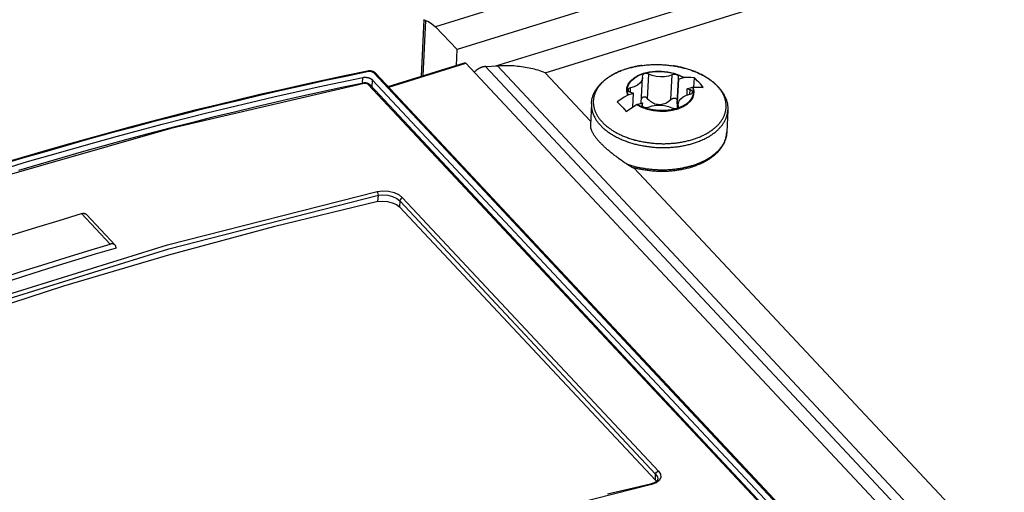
# Model space of a CAD drawing. Extents: x 0 to 594, y 0 to 420.
# Tile 72 of 126: x 444 to 457, y 191 to 198. Entities that reach past the tile are written whole.
import ezdxf

# ---------------------------------------------------------------- set-up
doc = ezdxf.new("R2010")
doc.units = 0
doc.header["$LTSCALE"] = 32.67
doc.layers.get('0').update_dxf_attribs({"linetype": 'CONTINUOUS'})

msp = doc.modelspace()

# ---------------------------------------------------------------- linework, layer by layer
at = {"color": 7, "linetype": 'CONTINUOUS'}
for p, q in [((495.454, 212.008), (449.424, 197.715)), ((495.758, 211.693), (449.728, 197.399)), ((450.265, 197.17), (495.701, 211.28)), ((450.951, 197.077), (495.623, 210.949)), ((449.265, 197.81), (449.273, 197.814)), ((449.265, 197.81), (449.228, 197.027)), ((449.285, 197.803), (449.249, 197.034)), ((449.424, 197.715), (449.728, 197.399)), ((449.718, 197.179), (449.728, 197.399)), ((448.767, 196.884), (449.832, 197.215)), ((448.777, 196.874), (449.849, 197.207)), ((449.849, 197.207), (508.387, 134.662)), ((450.122, 197.162), (450.289, 197.171)), ((450.122, 197.162), (508.548, 134.737)), ((450.289, 197.171), (508.644, 134.823)), ((452.296, 197.177), (452.313, 197.179)), ((452.312, 197.179), (452.329, 197.181)), ((452.328, 197.181), (452.345, 197.183)), ((452.344, 197.183), (452.361, 197.184)), ((452.36, 197.184), (452.377, 197.186)), ((452.376, 197.186), (452.394, 197.187)), ((452.392, 197.187), (452.41, 197.188)), ((452.408, 197.188), (452.427, 197.189)), ((452.424, 197.189), (452.443, 197.19)), ((452.44, 197.189), (452.459, 197.19)), ((452.457, 197.19), (452.476, 197.19)), ((452.473, 197.19), (452.492, 197.191)), ((452.489, 197.19), (452.509, 197.19)), ((452.505, 197.19), (452.525, 197.19)), ((452.522, 197.19), (452.542, 197.19)), ((452.538, 197.19), (452.559, 197.189)), ((452.554, 197.19), (452.575, 197.189)), ((452.571, 197.189), (452.592, 197.188)), ((452.587, 197.188), (452.608, 197.187)), ((452.603, 197.187), (452.625, 197.185)), ((452.619, 197.186), (452.641, 197.184)), ((452.636, 197.184), (452.657, 197.182)), ((452.652, 197.183), (452.674, 197.181)), ((452.668, 197.181), (452.69, 197.179)), ((452.684, 197.179), (452.707, 197.177)), ((452.7, 197.177), (452.723, 197.174)), ((448.411, 196.93), (448.415, 197.011)), ((461.442, 183.318), (448.567, 197.074)), ((461.472, 183.31), (448.597, 197.066)), ((450.951, 197.077), (451.584, 196.401)), ((452.289, 196.654), (452.306, 197.003)), ((452.303, 197.034), (452.306, 197.003)), ((452.377, 196.715), (452.393, 197.057)), ((452.702, 196.705), (452.719, 197.046)), ((452.789, 196.642), (452.806, 196.995)), ((452.806, 196.986), (452.876, 197.008)), ((452.806, 196.986), (452.806, 196.995)), ((452.808, 197.012), (452.809, 197.016)), ((452.883, 197.008), (452.876, 197.008)), ((452.884, 197.008), (452.883, 197.008)), ((453.022, 196.875), (453.028, 197.005)), ((461.147, 183.39), (448.491, 196.912)), ((448.515, 196.906), (461.171, 183.384)), ((448.546, 196.873), (448.551, 196.975)), ((448.551, 196.975), (461.276, 183.379)), ((452.137, 196.806), (452.14, 196.866)), ((452.806, 196.986), (452.79, 196.664)), ((452.93, 196.853), (453.001, 196.875)), ((453.001, 196.875), (453.007, 196.875)), ((453.007, 196.875), (453.008, 196.875)), ((452.102, 196.765), (452.101, 196.765)), ((452.109, 196.769), (452.102, 196.765)), ((452.109, 196.769), (452.18, 196.791)), ((452.17, 196.599), (452.18, 196.791)), ((452.926, 196.765), (452.93, 196.853)), ((452.967, 196.777), (452.97, 196.839)), ((451.595, 196.646), (451.581, 196.344)), ((452.225, 196.632), (452.226, 196.633)), ((452.226, 196.633), (452.233, 196.636)), ((452.233, 196.636), (452.304, 196.658)), ((452.301, 196.632), (452.301, 196.628)), ((452.301, 196.625), (452.301, 196.632)), ((452.303, 196.62), (452.304, 196.649)), ((452.304, 196.658), (452.304, 196.649)), ((452.79, 196.664), (452.812, 196.671)), ((452.802, 196.599), (452.804, 196.641)), ((452.807, 196.61), (452.804, 196.641)), ((452.806, 196.605), (452.806, 196.615)), ((453.493, 196.555), (453.479, 196.247)), ((452.008, 195.863), (452.032, 195.846)), ((452.032, 195.846), (452.057, 195.829)), ((452.057, 195.829), (452.082, 195.812)), ((452.082, 195.812), (452.1, 195.799)), ((452.192, 195.75), (508.034, 136.087)), ((448.626, 195.282), (448.631, 195.371)), ((448.93, 195.294), (448.926, 195.208)), ((452.489, 191.491), (448.93, 195.294)), ((448.969, 195.337), (452.528, 191.534)), ((444.503, 195.116), (444.9, 194.691)), ((448.926, 195.208), (452.485, 191.405)), ((444.982, 194.637), (444.982, 194.636)), ((452.485, 191.405), (452.489, 191.491)), ((452.485, 191.405), (452.497, 191.387)), ((452.518, 191.424), (452.518, 191.424))]:
    msp.add_line(p, q, dxfattribs=at)
for points in [[(449.285, 197.803), (449.265, 197.809), (449.265, 197.81)], [(449.285, 197.803), (449.33, 197.788), (449.377, 197.758), (449.424, 197.715)], [(449.832, 197.215), (449.832, 197.215), (449.833, 197.215), (449.834, 197.215), (449.835, 197.215), (449.836, 197.215), (449.836, 197.215), (449.837, 197.215), (449.838, 197.215), (449.839, 197.214), (449.84, 197.214), (449.841, 197.214), (449.842, 197.213), (449.842, 197.213), (449.843, 197.212), (449.844, 197.211), (449.845, 197.211), (449.846, 197.21), (449.847, 197.209), (449.848, 197.208), (449.849, 197.207)], [(450.122, 197.162), (450.118, 197.162), (450.113, 197.162), (450.109, 197.161), (450.104, 197.16), (450.1, 197.16), (450.095, 197.159), (450.09, 197.158), (450.086, 197.156), (450.081, 197.155), (450.076, 197.154), (450.072, 197.152), (450.067, 197.151), (450.062, 197.149), (450.058, 197.147), (450.053, 197.145), (450.048, 197.143), (450.044, 197.141), (450.039, 197.138), (450.034, 197.136), (450.03, 197.134), (450.025, 197.131), (450.021, 197.128), (450.016, 197.125), (450.012, 197.122), (450.007, 197.119), (450.003, 197.116), (449.999, 197.113), (449.994, 197.11), (449.99, 197.106), (449.986, 197.103), (449.982, 197.099), (449.978, 197.096), (449.974, 197.092), (449.97, 197.088), (449.966, 197.085), (449.965, 197.083)], [(450.951, 197.077), (450.927, 197.086), (450.903, 197.094), (450.879, 197.102), (450.854, 197.11), (450.829, 197.117), (450.804, 197.124), (450.779, 197.13), (450.754, 197.136), (450.728, 197.141), (450.702, 197.146), (450.676, 197.151), (450.65, 197.155), (450.623, 197.159), (450.596, 197.163), (450.569, 197.165), (450.542, 197.168), (450.515, 197.17), (450.487, 197.172), (450.459, 197.173), (450.431, 197.174), (450.403, 197.174), (450.375, 197.174), (450.347, 197.174), (450.318, 197.173), (450.289, 197.171)], [(451.595, 196.646), (451.596, 196.656), (451.597, 196.666), (451.598, 196.676), (451.599, 196.686), (451.601, 196.696), (451.603, 196.706), (451.605, 196.716), (451.608, 196.726), (451.611, 196.736), (451.614, 196.746), (451.617, 196.756), (451.621, 196.766), (451.625, 196.776), (451.629, 196.785), (451.634, 196.795), (451.638, 196.805), (451.643, 196.815), (451.649, 196.824), (451.654, 196.834), (451.66, 196.843), (451.667, 196.853), (451.673, 196.862), (451.68, 196.871), (451.687, 196.881), (451.694, 196.89), (451.702, 196.899), (451.709, 196.908), (451.718, 196.917), (451.726, 196.926), (451.735, 196.934), (451.744, 196.943), (451.753, 196.951), (451.762, 196.96), (451.772, 196.968), (451.782, 196.976), (451.792, 196.984), (451.802, 196.992), (451.813, 197), (451.824, 197.007), (451.835, 197.015), (451.846, 197.022), (451.858, 197.03), (451.869, 197.037), (451.881, 197.044), (451.893, 197.05), (451.906, 197.057), (451.918, 197.064), (451.931, 197.07), (451.944, 197.076), (451.957, 197.082), (451.97, 197.088), (451.983, 197.094), (451.997, 197.1), (452.011, 197.105), (452.025, 197.11), (452.039, 197.115), (452.053, 197.12), (452.067, 197.125), (452.082, 197.13), (452.096, 197.134), (452.111, 197.139), (452.126, 197.143), (452.141, 197.147), (452.156, 197.151), (452.171, 197.154), (452.187, 197.158), (452.202, 197.161), (452.218, 197.164), (452.233, 197.167), (452.249, 197.17), (452.265, 197.172), (452.281, 197.175), (452.297, 197.177)], [(452.296, 197.177), (452.281, 197.175), (452.265, 197.172), (452.25, 197.17), (452.234, 197.167), (452.219, 197.164), (452.204, 197.161), (452.189, 197.158), (452.174, 197.155), (452.159, 197.151), (452.144, 197.147), (452.13, 197.144), (452.115, 197.14), (452.101, 197.135), (452.086, 197.131), (452.072, 197.127), (452.058, 197.122), (452.045, 197.117), (452.031, 197.112), (452.018, 197.107), (452.004, 197.102), (451.991, 197.097), (451.978, 197.091), (451.965, 197.085), (451.953, 197.08), (451.94, 197.074), (451.928, 197.068), (451.916, 197.062), (451.904, 197.055), (451.893, 197.049), (451.881, 197.042), (451.87, 197.036), (451.859, 197.029), (451.848, 197.022), (451.838, 197.015), (451.827, 197.008), (451.817, 197), (451.807, 196.993), (451.798, 196.985), (451.788, 196.978), (451.779, 196.97), (451.77, 196.962), (451.761, 196.954), (451.753, 196.946), (451.745, 196.938), (451.737, 196.93), (451.729, 196.922), (451.721, 196.913), (451.714, 196.905), (451.707, 196.896), (451.7, 196.887), (451.694, 196.879), (451.688, 196.87), (451.682, 196.861), (451.676, 196.852), (451.671, 196.843), (451.666, 196.834), (451.661, 196.825), (451.656, 196.816), (451.652, 196.807), (451.648, 196.797), (451.645, 196.788), (451.641, 196.779), (451.638, 196.769), (451.635, 196.76), (451.633, 196.75), (451.63, 196.741), (451.628, 196.731), (451.626, 196.721), (451.625, 196.712), (451.624, 196.702), (451.623, 196.693), (451.622, 196.683), (451.622, 196.673), (451.622, 196.663), (451.622, 196.654), (451.623, 196.644), (451.624, 196.634), (451.625, 196.625), (451.626, 196.615), (451.628, 196.605), (451.63, 196.595), (451.633, 196.586), (451.635, 196.576), (451.638, 196.566), (451.641, 196.557), (451.645, 196.547), (451.648, 196.538), (451.652, 196.528), (451.656, 196.519), (451.661, 196.509), (451.666, 196.5), (451.671, 196.49), (451.676, 196.481), (451.682, 196.472), (451.688, 196.463), (451.694, 196.453), (451.7, 196.444), (451.707, 196.435), (451.714, 196.426), (451.721, 196.417), (451.729, 196.408), (451.737, 196.4), (451.745, 196.391)], [(452.716, 197.175), (452.739, 197.172), (452.755, 197.169), (452.771, 197.166), (452.787, 197.163), (452.803, 197.16), (452.819, 197.157), (452.835, 197.153), (452.851, 197.15), (452.866, 197.146), (452.882, 197.142), (452.897, 197.138), (452.913, 197.133), (452.928, 197.129), (452.943, 197.124), (452.958, 197.12), (452.973, 197.115), (452.988, 197.11), (453.002, 197.104), (453.017, 197.099), (453.031, 197.093), (453.045, 197.088), (453.06, 197.082), (453.073, 197.076), (453.087, 197.069), (453.101, 197.063), (453.114, 197.057), (453.128, 197.05), (453.141, 197.043), (453.154, 197.036), (453.166, 197.029), (453.179, 197.022), (453.191, 197.015), (453.203, 197.007), (453.215, 197), (453.227, 196.992), (453.239, 196.984), (453.25, 196.976), (453.261, 196.968), (453.272, 196.96), (453.283, 196.952), (453.293, 196.943), (453.303, 196.935), (453.313, 196.926), (453.323, 196.917), (453.333, 196.908), (453.342, 196.899), (453.351, 196.89), (453.36, 196.881)], [(453.348, 196.889), (453.339, 196.897), (453.331, 196.906), (453.322, 196.914), (453.313, 196.923), (453.304, 196.931), (453.295, 196.939), (453.285, 196.947), (453.275, 196.955), (453.265, 196.963), (453.255, 196.971), (453.244, 196.979), (453.233, 196.987), (453.222, 196.994), (453.211, 197.001), (453.199, 197.009), (453.188, 197.016), (453.176, 197.023), (453.164, 197.03), (453.152, 197.037), (453.139, 197.043), (453.127, 197.05), (453.114, 197.056), (453.101, 197.063), (453.088, 197.069), (453.075, 197.075), (453.061, 197.081), (453.048, 197.086), (453.034, 197.092), (453.02, 197.097), (453.006, 197.103), (452.992, 197.108), (452.977, 197.113), (452.963, 197.118), (452.948, 197.123), (452.933, 197.127), (452.918, 197.132), (452.903, 197.136), (452.888, 197.14), (452.873, 197.144), (452.858, 197.148), (452.842, 197.152), (452.827, 197.155), (452.811, 197.158), (452.796, 197.162), (452.78, 197.165), (452.764, 197.168), (452.748, 197.17), (452.732, 197.173)], [(448.482, 197.099), (448.183, 197.037), (447.883, 196.973), (447.583, 196.908), (447.283, 196.84), (446.982, 196.771), (446.681, 196.7), (446.38, 196.627), (446.079, 196.553), (445.777, 196.476), (445.476, 196.398), (445.174, 196.318), (444.872, 196.237), (444.569, 196.153), (444.267, 196.068), (443.965, 195.981), (443.662, 195.892), (443.359, 195.802)], [(448.499, 197.091), (448.2, 197.029), (447.9, 196.966), (447.6, 196.9), (447.3, 196.833), (446.999, 196.763), (446.698, 196.692), (446.397, 196.62), (446.096, 196.545), (445.794, 196.469), (445.492, 196.391), (445.191, 196.311), (444.888, 196.229), (444.586, 196.146), (444.284, 196.06), (443.981, 195.973), (443.679, 195.885), (443.376, 195.794)], [(443.44, 195.745), (443.752, 195.839), (444.064, 195.93), (444.376, 196.019), (444.688, 196.107), (445, 196.193), (445.312, 196.277), (445.623, 196.359), (445.934, 196.439), (446.245, 196.517), (446.556, 196.593), (446.866, 196.668), (447.177, 196.74), (447.486, 196.811), (447.796, 196.879), (448.106, 196.946), (448.415, 197.011)], [(448.415, 197.011), (448.417, 197.011), (448.42, 197.012), (448.423, 197.012), (448.425, 197.012), (448.428, 197.013), (448.431, 197.013), (448.434, 197.013), (448.437, 197.013), (448.44, 197.013), (448.443, 197.014), (448.446, 197.014), (448.449, 197.013), (448.452, 197.013), (448.455, 197.013), (448.458, 197.013), (448.461, 197.013), (448.464, 197.013), (448.467, 197.012), (448.47, 197.012), (448.473, 197.011), (448.476, 197.011), (448.479, 197.01), (448.482, 197.01), (448.485, 197.009), (448.487, 197.008), (448.49, 197.008), (448.493, 197.007), (448.496, 197.006), (448.499, 197.005), (448.502, 197.004), (448.505, 197.003), (448.507, 197.002), (448.51, 197.001), (448.513, 197), (448.515, 196.999), (448.518, 196.998), (448.52, 196.997), (448.523, 196.995), (448.525, 196.994), (448.528, 196.993), (448.53, 196.992), (448.532, 196.99), (448.534, 196.989), (448.536, 196.987), (448.538, 196.986), (448.54, 196.985), (448.542, 196.983), (448.544, 196.982), (448.546, 196.98), (448.547, 196.978), (448.549, 196.977), (448.551, 196.975)], [(448.597, 197.066), (448.595, 197.068), (448.593, 197.07), (448.591, 197.072), (448.589, 197.074), (448.587, 197.076), (448.584, 197.077), (448.582, 197.079), (448.579, 197.081), (448.577, 197.082), (448.574, 197.084), (448.571, 197.086), (448.569, 197.087), (448.566, 197.088), (448.563, 197.09), (448.56, 197.091), (448.557, 197.092), (448.555, 197.093), (448.552, 197.094), (448.549, 197.095), (448.546, 197.096), (448.543, 197.097), (448.54, 197.097), (448.537, 197.098), (448.534, 197.099), (448.531, 197.099), (448.528, 197.1), (448.525, 197.1), (448.522, 197.101), (448.519, 197.101), (448.516, 197.101), (448.513, 197.101), (448.51, 197.101), (448.507, 197.101), (448.503, 197.101), (448.5, 197.101), (448.497, 197.101), (448.494, 197.101), (448.491, 197.1), (448.488, 197.1), (448.485, 197.099), (448.482, 197.099)], [(448.499, 197.091), (448.498, 197.092), (448.497, 197.093), (448.497, 197.094), (448.496, 197.095), (448.495, 197.095), (448.494, 197.096), (448.493, 197.097), (448.492, 197.097), (448.491, 197.098), (448.49, 197.098), (448.489, 197.098), (448.488, 197.099), (448.487, 197.099), (448.486, 197.099), (448.485, 197.099), (448.484, 197.099), (448.484, 197.099), (448.483, 197.099)], [(448.567, 197.074), (448.567, 197.074), (448.566, 197.075), (448.565, 197.076), (448.564, 197.077), (448.563, 197.077), (448.562, 197.078), (448.561, 197.079), (448.56, 197.08), (448.559, 197.08), (448.558, 197.081), (448.557, 197.082), (448.556, 197.082), (448.555, 197.083), (448.553, 197.084), (448.552, 197.084), (448.551, 197.085), (448.55, 197.085), (448.548, 197.086), (448.547, 197.087), (448.546, 197.087), (448.544, 197.088), (448.543, 197.088), (448.541, 197.089), (448.54, 197.089), (448.539, 197.089), (448.537, 197.09), (448.536, 197.09), (448.534, 197.09), (448.533, 197.091), (448.531, 197.091), (448.53, 197.091), (448.528, 197.092), (448.527, 197.092), (448.525, 197.092), (448.524, 197.092), (448.522, 197.092), (448.521, 197.093), (448.519, 197.093), (448.518, 197.093), (448.516, 197.093), (448.515, 197.093), (448.513, 197.093), (448.512, 197.093), (448.51, 197.093), (448.509, 197.093), (448.507, 197.092), (448.506, 197.092), (448.505, 197.092), (448.503, 197.092), (448.502, 197.092), (448.501, 197.092), (448.499, 197.091)], [(448.567, 197.074), (448.569, 197.074), (448.57, 197.074), (448.572, 197.074), (448.573, 197.074), (448.575, 197.074), (448.576, 197.074), (448.578, 197.074), (448.579, 197.074), (448.581, 197.074), (448.582, 197.074), (448.583, 197.074), (448.585, 197.073), (448.586, 197.073), (448.587, 197.073), (448.589, 197.072), (448.59, 197.072), (448.591, 197.071), (448.592, 197.07), (448.593, 197.07), (448.594, 197.069), (448.595, 197.068), (448.596, 197.067), (448.597, 197.066)], [(452.101, 196.765), (452.087, 196.816), (452.09, 196.868), (452.108, 196.918), (452.142, 196.964), (452.19, 197.006), (452.251, 197.041), (452.322, 197.069), (452.401, 197.088), (452.485, 197.098), (452.572, 197.098), (452.658, 197.089), (452.741, 197.07), (452.817, 197.043), (452.884, 197.008)], [(452.102, 196.765), (452.089, 196.817), (452.091, 196.868), (452.109, 196.918), (452.143, 196.964), (452.191, 197.006), (452.251, 197.041), (452.322, 197.069), (452.401, 197.087), (452.485, 197.097), (452.572, 197.097), (452.658, 197.088), (452.74, 197.07), (452.816, 197.043), (452.883, 197.008)], [(452.109, 196.769), (452.096, 196.82), (452.099, 196.87), (452.117, 196.919), (452.15, 196.964), (452.198, 197.005), (452.257, 197.04), (452.327, 197.067), (452.404, 197.085), (452.486, 197.095), (452.571, 197.095), (452.655, 197.086), (452.736, 197.068), (452.81, 197.042), (452.876, 197.008)], [(452.306, 197.003), (452.305, 196.994), (452.293, 196.96), (452.27, 196.929), (452.235, 196.903), (452.191, 196.881), (452.14, 196.866)], [(452.393, 197.057), (452.379, 197.062), (452.363, 197.064), (452.346, 197.064), (452.331, 197.061), (452.318, 197.055), (452.309, 197.048), (452.304, 197.038), (452.303, 197.034)], [(452.719, 197.046), (452.669, 197.03), (452.614, 197.02), (452.556, 197.018), (452.498, 197.024), (452.443, 197.037), (452.393, 197.057)], [(452.801, 197.034), (452.791, 197.041), (452.779, 197.047), (452.764, 197.051), (452.748, 197.052), (452.732, 197.05), (452.719, 197.046)], [(452.809, 197.016), (452.808, 197.02), (452.806, 197.027), (452.801, 197.034)], [(452.806, 196.995), (452.806, 197.003), (452.808, 197.012)], [(453.028, 197.005), (452.978, 197.008), (452.931, 197.009), (452.884, 197.008)], [(453.09, 196.943), (453.069, 196.964), (453.048, 196.985), (453.028, 197.005)], [(448.436, 196.926), (445.744, 196.298), (443.037, 195.526), (440.323, 194.614), (437.61, 193.565)], [(448.423, 196.932), (448.125, 196.87), (447.826, 196.805), (447.528, 196.739), (447.229, 196.671), (446.93, 196.601), (446.63, 196.529), (446.33, 196.456), (446.031, 196.381), (445.731, 196.304), (445.43, 196.225), (445.13, 196.145), (444.829, 196.062), (444.529, 195.978), (444.228, 195.893), (443.927, 195.805), (443.626, 195.716)], [(448.515, 196.906), (448.513, 196.908), (448.512, 196.909), (448.51, 196.911), (448.508, 196.913), (448.506, 196.914), (448.504, 196.916), (448.502, 196.917), (448.5, 196.919), (448.498, 196.92), (448.496, 196.921), (448.493, 196.922), (448.491, 196.924), (448.489, 196.925), (448.486, 196.926), (448.484, 196.927), (448.481, 196.928), (448.479, 196.929), (448.476, 196.929), (448.474, 196.93), (448.471, 196.931), (448.469, 196.931), (448.466, 196.932), (448.464, 196.932), (448.461, 196.933), (448.459, 196.933), (448.456, 196.934), (448.454, 196.934), (448.451, 196.934), (448.448, 196.934), (448.446, 196.934), (448.443, 196.934), (448.441, 196.934), (448.438, 196.934), (448.435, 196.934), (448.433, 196.934), (448.43, 196.934), (448.428, 196.933), (448.425, 196.933), (448.423, 196.932)], [(448.436, 196.926), (448.425, 196.933), (448.423, 196.932)], [(448.491, 196.912), (448.476, 196.922), (448.457, 196.927), (448.436, 196.926)], [(448.491, 196.912), (448.506, 196.912), (448.515, 196.907)], [(451.745, 196.391), (451.753, 196.382), (451.761, 196.374), (451.77, 196.365), (451.779, 196.357), (451.788, 196.349), (451.797, 196.341), (451.807, 196.333), (451.817, 196.325), (451.827, 196.317), (451.837, 196.309), (451.848, 196.301), (451.859, 196.294), (451.87, 196.286), (451.881, 196.279), (451.892, 196.272), (451.904, 196.264), (451.915, 196.257), (451.927, 196.251), (451.939, 196.244), (451.952, 196.237), (451.964, 196.231), (451.977, 196.224), (451.99, 196.218), (452.003, 196.212), (452.016, 196.206), (452.03, 196.2), (452.043, 196.194), (452.057, 196.189), (452.071, 196.183), (452.085, 196.178), (452.099, 196.173), (452.113, 196.167), (452.127, 196.163), (452.142, 196.158), (452.157, 196.153), (452.171, 196.149), (452.186, 196.145), (452.201, 196.14), (452.216, 196.136), (452.232, 196.133), (452.247, 196.129), (452.262, 196.125), (452.278, 196.122), (452.293, 196.119), (452.309, 196.116), (452.325, 196.113), (452.341, 196.11), (452.356, 196.108), (452.372, 196.105), (452.388, 196.103), (452.404, 196.101), (452.42, 196.099), (452.437, 196.097), (452.453, 196.096), (452.469, 196.094), (452.485, 196.093), (452.501, 196.092), (452.517, 196.091), (452.534, 196.09), (452.55, 196.09), (452.566, 196.09), (452.582, 196.089), (452.599, 196.089), (452.615, 196.089), (452.631, 196.09), (452.647, 196.09), (452.663, 196.091), (452.679, 196.092), (452.695, 196.093), (452.711, 196.094), (452.727, 196.095), (452.743, 196.097), (452.759, 196.098), (452.775, 196.1), (452.791, 196.102), (452.806, 196.104), (452.822, 196.107), (452.837, 196.109), (452.853, 196.112), (452.868, 196.115), (452.883, 196.118), (452.898, 196.121), (452.913, 196.124), (452.928, 196.127), (452.943, 196.131), (452.957, 196.135), (452.972, 196.139), (452.986, 196.143), (453, 196.147), (453.014, 196.151), (453.028, 196.156), (453.042, 196.161), (453.055, 196.165), (453.069, 196.17), (453.082, 196.176), (453.095, 196.181), (453.108, 196.186), (453.121, 196.192), (453.134, 196.197), (453.146, 196.203), (453.158, 196.209), (453.17, 196.215), (453.182, 196.222), (453.194, 196.228), (453.205, 196.234), (453.217, 196.241), (453.228, 196.248), (453.238, 196.254), (453.249, 196.261), (453.259, 196.268), (453.27, 196.276), (453.28, 196.283), (453.289, 196.29), (453.299, 196.298), (453.308, 196.305), (453.317, 196.313), (453.326, 196.321), (453.334, 196.329), (453.343, 196.337), (453.351, 196.345), (453.359, 196.353), (453.366, 196.361), (453.373, 196.37), (453.381, 196.378), (453.387, 196.387), (453.394, 196.395), (453.4, 196.404), (453.406, 196.413), (453.412, 196.421), (453.417, 196.43), (453.423, 196.439), (453.428, 196.448), (453.432, 196.457), (453.437, 196.466), (453.441, 196.475), (453.445, 196.484), (453.448, 196.494), (453.452, 196.503), (453.455, 196.512), (453.458, 196.521), (453.46, 196.531), (453.462, 196.54), (453.464, 196.55), (453.466, 196.559), (453.467, 196.568), (453.468, 196.578), (453.469, 196.587), (453.47, 196.597), (453.47, 196.606), (453.47, 196.616), (453.47, 196.626), (453.469, 196.635), (453.468, 196.645), (453.467, 196.654), (453.466, 196.664), (453.464, 196.674), (453.462, 196.683), (453.46, 196.693), (453.458, 196.702), (453.455, 196.712), (453.452, 196.722), (453.448, 196.731), (453.445, 196.741), (453.441, 196.75), (453.437, 196.76), (453.432, 196.769), (453.427, 196.778), (453.422, 196.788), (453.417, 196.797), (453.411, 196.806), (453.405, 196.816), (453.399, 196.825), (453.394, 196.833), (453.388, 196.841), (453.383, 196.848), (453.378, 196.854), (453.374, 196.859), (453.37, 196.864), (453.366, 196.868), (453.363, 196.872), (453.36, 196.875), (453.357, 196.878), (453.355, 196.881), (453.352, 196.884), (453.35, 196.887), (453.348, 196.889)], [(452.14, 196.866), (452.126, 196.862), (452.115, 196.855), (452.108, 196.847), (452.105, 196.837)], [(452.225, 196.632), (452.294, 196.596), (452.373, 196.569), (452.458, 196.55), (452.547, 196.542), (452.636, 196.543), (452.722, 196.555), (452.803, 196.576), (452.874, 196.606), (452.933, 196.644), (452.978, 196.687), (453.006, 196.731), (453.02, 196.774), (453.023, 196.813), (453.018, 196.847), (453.008, 196.875)], [(453.007, 196.875), (453.021, 196.824), (453.018, 196.772), (453, 196.722), (452.966, 196.676), (452.918, 196.635), (452.858, 196.599), (452.787, 196.572), (452.708, 196.553), (452.624, 196.543), (452.538, 196.543), (452.452, 196.552), (452.369, 196.571), (452.293, 196.598), (452.226, 196.633)], [(453.001, 196.875), (453.014, 196.824), (453.011, 196.774), (452.993, 196.725), (452.959, 196.68), (452.912, 196.639), (452.853, 196.605), (452.783, 196.578), (452.706, 196.559), (452.623, 196.549), (452.539, 196.549), (452.455, 196.558), (452.374, 196.576), (452.299, 196.603), (452.233, 196.636)], [(453.008, 196.875), (453.04, 196.876), (453.07, 196.876), (453.098, 196.875), (453.126, 196.874), (453.152, 196.872)], [(453.152, 196.872), (453.131, 196.897), (453.111, 196.92), (453.09, 196.943)], [(453.36, 196.881), (453.368, 196.872), (453.376, 196.863), (453.384, 196.853), (453.392, 196.844), (453.399, 196.834), (453.406, 196.825), (453.413, 196.815), (453.42, 196.806), (453.426, 196.796), (453.432, 196.786), (453.438, 196.776), (453.443, 196.766), (453.448, 196.757), (453.453, 196.747), (453.458, 196.737), (453.462, 196.727), (453.466, 196.717), (453.47, 196.707), (453.473, 196.697), (453.476, 196.687), (453.479, 196.676), (453.482, 196.666), (453.484, 196.656), (453.487, 196.646), (453.488, 196.636), (453.49, 196.626), (453.491, 196.616), (453.492, 196.606), (453.493, 196.596), (453.493, 196.586), (453.494, 196.576), (453.494, 196.566), (453.493, 196.555)], [(452.101, 196.765), (452.053, 196.736), (452.004, 196.705), (451.953, 196.671)], [(452.105, 196.837), (452.107, 196.829), (452.113, 196.82)], [(452.113, 196.82), (452.12, 196.814), (452.129, 196.809), (452.14, 196.805)], [(452.14, 196.805), (452.153, 196.801), (452.167, 196.796), (452.18, 196.791)], [(452.377, 196.715), (452.362, 196.727), (452.346, 196.735), (452.33, 196.737), (452.314, 196.734), (452.301, 196.727), (452.293, 196.717), (452.292, 196.715)], [(452.702, 196.705), (452.704, 196.706), (452.706, 196.708), (452.707, 196.709), (452.709, 196.71), (452.711, 196.712), (452.713, 196.713), (452.715, 196.714), (452.717, 196.715), (452.718, 196.716), (452.72, 196.717), (452.722, 196.718), (452.724, 196.719), (452.726, 196.719), (452.728, 196.72), (452.73, 196.721), (452.732, 196.721), (452.734, 196.722), (452.736, 196.722), (452.737, 196.722), (452.739, 196.723), (452.741, 196.723), (452.743, 196.723), (452.745, 196.723), (452.747, 196.723), (452.748, 196.723), (452.75, 196.723), (452.752, 196.723), (452.754, 196.723), (452.755, 196.723), (452.757, 196.723), (452.759, 196.722), (452.76, 196.722), (452.762, 196.721), (452.764, 196.721), (452.765, 196.72), (452.767, 196.72), (452.768, 196.719), (452.77, 196.718), (452.771, 196.718), (452.773, 196.717), (452.774, 196.716), (452.775, 196.715), (452.777, 196.714), (452.778, 196.713), (452.779, 196.712), (452.78, 196.711), (452.781, 196.71), (452.782, 196.708), (452.783, 196.707), (452.784, 196.706), (452.785, 196.704), (452.786, 196.703), (452.787, 196.702), (452.788, 196.7), (452.789, 196.698), (452.789, 196.697), (452.79, 196.695), (452.79, 196.694), (452.791, 196.692), (452.791, 196.691)], [(452.804, 196.641), (452.805, 196.65), (452.816, 196.684), (452.84, 196.715), (452.874, 196.741), (452.918, 196.763), (452.97, 196.778)], [(452.97, 196.839), (452.956, 196.843), (452.943, 196.848), (452.93, 196.853)], [(452.997, 196.824), (452.99, 196.83), (452.981, 196.836), (452.97, 196.839)], [(452.97, 196.778), (452.983, 196.782), (452.994, 196.789), (453.001, 196.797), (453.004, 196.807)], [(453.004, 196.807), (453.003, 196.815), (452.997, 196.824)], [(451.595, 196.646), (451.595, 196.641), (451.595, 196.631), (451.595, 196.622), (451.595, 196.612), (451.596, 196.602), (451.597, 196.592), (451.598, 196.582), (451.6, 196.572), (451.602, 196.562), (451.604, 196.552), (451.606, 196.543), (451.609, 196.533), (451.612, 196.523), (451.615, 196.513), (451.619, 196.504), (451.622, 196.494), (451.627, 196.484), (451.631, 196.475), (451.636, 196.465), (451.641, 196.455), (451.646, 196.446), (451.651, 196.436), (451.657, 196.427), (451.663, 196.418), (451.669, 196.408), (451.676, 196.399), (451.683, 196.39), (451.69, 196.381), (451.697, 196.372), (451.705, 196.363), (451.713, 196.354), (451.721, 196.345)], [(451.953, 196.671), (451.974, 196.651), (451.994, 196.631), (452.015, 196.609)], [(452.015, 196.609), (452.036, 196.586), (452.057, 196.563), (452.077, 196.538)], [(452.077, 196.538), (452.126, 196.571), (452.175, 196.602), (452.225, 196.632)], [(452.304, 196.649), (452.303, 196.641), (452.301, 196.632)], [(452.301, 196.628), (452.301, 196.625), (452.303, 196.617), (452.308, 196.61)], [(452.308, 196.61), (452.318, 196.603), (452.331, 196.597), (452.346, 196.593), (452.362, 196.592), (452.377, 196.594), (452.391, 196.598)], [(452.377, 196.715), (452.395, 196.697), (452.413, 196.682), (452.43, 196.67), (452.447, 196.66), (452.463, 196.652), (452.48, 196.645), (452.496, 196.64), (452.513, 196.637), (452.529, 196.635), (452.546, 196.634), (452.563, 196.635), (452.579, 196.638), (452.596, 196.642), (452.613, 196.647), (452.629, 196.654), (452.647, 196.663), (452.664, 196.674), (452.683, 196.688), (452.702, 196.705)], [(452.391, 196.598), (452.441, 196.615), (452.496, 196.624), (452.554, 196.626), (452.612, 196.62), (452.667, 196.607), (452.716, 196.588)], [(452.716, 196.588), (452.731, 196.582), (452.747, 196.58), (452.763, 196.58), (452.778, 196.583), (452.791, 196.589), (452.801, 196.596), (452.806, 196.606), (452.807, 196.61)], [(452.789, 196.642), (452.789, 196.63), (452.789, 196.613), (452.791, 196.597), (452.793, 196.59)], [(452.803, 196.622), (452.795, 196.639), (452.79, 196.664)], [(451.721, 196.345), (451.729, 196.336), (451.738, 196.327), (451.747, 196.319), (451.756, 196.31), (451.765, 196.302), (451.775, 196.294), (451.784, 196.285), (451.794, 196.277), (451.805, 196.269), (451.815, 196.261), (451.826, 196.253), (451.837, 196.246), (451.848, 196.238), (451.859, 196.23), (451.871, 196.223), (451.883, 196.216), (451.895, 196.209), (451.907, 196.201), (451.919, 196.195), (451.932, 196.188), (451.945, 196.181), (451.958, 196.174), (451.971, 196.168), (451.984, 196.162), (451.997, 196.156), (452.011, 196.15), (452.025, 196.144), (452.039, 196.138), (452.053, 196.132), (452.067, 196.127), (452.082, 196.122), (452.096, 196.116), (452.111, 196.111), (452.126, 196.106), (452.141, 196.102), (452.156, 196.097), (452.171, 196.093), (452.186, 196.088), (452.201, 196.084), (452.217, 196.08), (452.233, 196.077), (452.248, 196.073), (452.264, 196.069), (452.28, 196.066), (452.296, 196.063), (452.312, 196.06), (452.328, 196.057), (452.344, 196.055), (452.36, 196.052), (452.377, 196.05), (452.393, 196.048), (452.409, 196.046), (452.426, 196.044), (452.442, 196.042), (452.459, 196.041), (452.475, 196.039), (452.492, 196.038), (452.508, 196.037), (452.525, 196.036), (452.541, 196.036), (452.558, 196.035), (452.575, 196.035), (452.591, 196.035), (452.608, 196.035), (452.624, 196.035), (452.641, 196.036), (452.657, 196.036), (452.674, 196.037), (452.69, 196.038), (452.706, 196.039), (452.723, 196.04), (452.739, 196.042), (452.755, 196.043), (452.771, 196.045), (452.787, 196.047), (452.803, 196.049), (452.819, 196.051), (452.835, 196.054), (452.851, 196.056), (452.866, 196.059), (452.882, 196.062), (452.897, 196.065), (452.913, 196.069), (452.928, 196.072), (452.943, 196.076), (452.958, 196.079), (452.973, 196.083), (452.987, 196.087), (453.002, 196.092), (453.017, 196.096), (453.031, 196.101), (453.045, 196.105), (453.059, 196.11), (453.073, 196.115), (453.086, 196.12), (453.1, 196.126), (453.113, 196.131), (453.127, 196.137), (453.14, 196.142), (453.152, 196.148), (453.165, 196.154), (453.177, 196.16), (453.19, 196.166), (453.202, 196.173), (453.214, 196.179), (453.225, 196.186), (453.237, 196.193), (453.248, 196.2), (453.259, 196.207), (453.27, 196.214), (453.28, 196.221), (453.291, 196.229), (453.301, 196.236), (453.311, 196.244), (453.32, 196.251), (453.33, 196.259), (453.339, 196.267), (453.348, 196.275), (453.357, 196.283), (453.365, 196.291), (453.373, 196.3), (453.381, 196.308), (453.389, 196.317), (453.396, 196.325), (453.403, 196.334), (453.41, 196.343), (453.417, 196.352), (453.423, 196.36), (453.43, 196.369), (453.435, 196.378), (453.441, 196.388), (453.446, 196.397), (453.451, 196.406), (453.456, 196.415), (453.46, 196.425), (453.465, 196.434), (453.469, 196.443), (453.472, 196.453), (453.476, 196.463), (453.479, 196.472), (453.481, 196.482), (453.484, 196.491), (453.486, 196.501), (453.488, 196.511), (453.49, 196.521), (453.491, 196.53), (453.492, 196.54), (453.493, 196.55), (453.493, 196.555)], [(451.581, 196.344), (451.581, 196.342), (451.581, 196.337), (451.581, 196.333), (451.581, 196.328), (451.582, 196.322), (451.583, 196.317), (451.584, 196.312), (451.585, 196.306), (451.587, 196.3), (451.588, 196.295), (451.59, 196.289), (451.593, 196.283), (451.595, 196.277), (451.598, 196.27), (451.6, 196.264), (451.603, 196.258), (451.607, 196.251), (451.61, 196.244), (451.614, 196.238), (451.618, 196.231), (451.622, 196.224), (451.626, 196.217), (451.631, 196.21), (451.636, 196.203), (451.641, 196.195), (451.646, 196.188), (451.651, 196.181), (451.657, 196.173), (451.663, 196.166), (451.669, 196.158), (451.675, 196.151), (451.682, 196.143), (451.688, 196.135), (451.695, 196.127), (451.702, 196.12), (451.71, 196.112)], [(452.095, 195.803), (452.11, 195.798), (452.124, 195.793), (452.14, 195.789), (452.155, 195.784), (452.17, 195.78), (452.185, 195.776), (452.201, 195.772), (452.217, 195.768), (452.232, 195.764), (452.248, 195.761), (452.264, 195.758), (452.28, 195.754), (452.296, 195.751), (452.312, 195.749), (452.328, 195.746), (452.344, 195.743), (452.361, 195.741), (452.377, 195.739), (452.393, 195.737), (452.41, 195.735), (452.426, 195.733), (452.443, 195.732), (452.459, 195.731), (452.476, 195.729), (452.492, 195.728), (452.509, 195.728), (452.526, 195.727), (452.542, 195.727), (452.559, 195.726), (452.575, 195.726), (452.592, 195.726), (452.608, 195.726), (452.625, 195.727), (452.641, 195.727), (452.658, 195.728), (452.674, 195.729), (452.691, 195.73), (452.707, 195.731), (452.723, 195.733), (452.739, 195.734), (452.755, 195.736), (452.772, 195.738), (452.788, 195.74), (452.803, 195.742), (452.819, 195.745), (452.835, 195.748), (452.851, 195.75), (452.866, 195.753), (452.882, 195.756), (452.897, 195.76), (452.912, 195.763), (452.927, 195.767), (452.942, 195.77), (452.957, 195.774), (452.972, 195.778), (452.987, 195.783), (453.001, 195.787), (453.015, 195.792), (453.029, 195.796), (453.044, 195.801), (453.057, 195.806), (453.071, 195.811), (453.085, 195.816), (453.098, 195.822), (453.111, 195.827), (453.124, 195.833), (453.137, 195.839), (453.15, 195.845), (453.162, 195.851), (453.174, 195.857), (453.186, 195.864), (453.198, 195.87), (453.21, 195.877), (453.221, 195.884), (453.233, 195.891), (453.244, 195.898), (453.255, 195.905), (453.265, 195.912), (453.275, 195.919), (453.286, 195.927), (453.296, 195.935), (453.305, 195.942), (453.315, 195.95), (453.324, 195.958), (453.333, 195.966), (453.342, 195.974), (453.35, 195.982), (453.358, 195.991), (453.366, 195.999), (453.374, 196.008), (453.381, 196.016), (453.389, 196.025), (453.395, 196.034), (453.402, 196.042), (453.409, 196.051), (453.415, 196.06), (453.421, 196.069), (453.426, 196.078), (453.431, 196.088), (453.436, 196.097), (453.441, 196.106), (453.446, 196.116), (453.45, 196.125), (453.454, 196.134), (453.457, 196.144), (453.461, 196.154), (453.464, 196.163), (453.467, 196.173), (453.469, 196.182), (453.471, 196.192), (453.473, 196.202), (453.475, 196.212), (453.476, 196.221), (453.477, 196.231), (453.478, 196.241), (453.479, 196.247)], [(453.479, 196.247), (453.478, 196.237), (453.477, 196.227), (453.476, 196.216), (453.474, 196.206), (453.473, 196.196), (453.471, 196.186), (453.468, 196.176), (453.466, 196.166), (453.463, 196.156), (453.46, 196.146), (453.457, 196.137), (453.453, 196.127), (453.449, 196.117), (453.445, 196.107), (453.44, 196.097), (453.436, 196.088), (453.431, 196.078), (453.425, 196.068), (453.42, 196.059), (453.414, 196.049), (453.407, 196.04), (453.401, 196.031), (453.394, 196.021), (453.387, 196.012), (453.38, 196.003), (453.372, 195.994), (453.365, 195.985), (453.357, 195.976), (453.348, 195.967), (453.34, 195.958), (453.331, 195.95), (453.322, 195.941), (453.312, 195.933), (453.302, 195.925), (453.293, 195.917), (453.282, 195.909), (453.272, 195.901), (453.262, 195.893), (453.251, 195.885), (453.24, 195.878), (453.228, 195.87), (453.217, 195.863), (453.205, 195.856), (453.193, 195.849), (453.181, 195.842), (453.169, 195.836), (453.156, 195.829), (453.144, 195.823), (453.131, 195.816), (453.118, 195.81), (453.105, 195.804), (453.091, 195.799), (453.078, 195.793), (453.064, 195.788), (453.05, 195.782), (453.036, 195.777), (453.022, 195.772), (453.008, 195.767), (452.993, 195.763), (452.979, 195.758), (452.964, 195.754), (452.949, 195.75), (452.934, 195.746), (452.919, 195.742), (452.904, 195.738), (452.888, 195.735), (452.873, 195.732), (452.857, 195.729), (452.842, 195.726), (452.826, 195.723), (452.81, 195.72), (452.795, 195.718), (452.779, 195.716), (452.763, 195.713), (452.747, 195.711), (452.73, 195.71), (452.714, 195.708), (452.698, 195.707), (452.682, 195.706), (452.665, 195.704), (452.649, 195.704), (452.633, 195.703), (452.616, 195.702), (452.6, 195.702), (452.583, 195.702), (452.567, 195.702), (452.55, 195.702), (452.534, 195.702), (452.517, 195.703), (452.501, 195.704), (452.484, 195.705), (452.468, 195.706), (452.451, 195.707), (452.435, 195.708), (452.418, 195.71), (452.402, 195.712), (452.386, 195.714), (452.369, 195.716), (452.353, 195.718), (452.337, 195.72), (452.321, 195.723), (452.305, 195.726), (452.289, 195.729), (452.273, 195.732), (452.257, 195.735), (452.241, 195.739), (452.225, 195.742), (452.21, 195.746), (452.194, 195.75), (452.179, 195.754)], [(451.71, 196.112), (451.717, 196.104), (451.725, 196.096), (451.733, 196.088), (451.741, 196.08), (451.749, 196.072), (451.757, 196.064), (451.766, 196.055), (451.775, 196.047), (451.784, 196.039), (451.793, 196.031), (451.802, 196.023), (451.812, 196.014), (451.821, 196.006), (451.831, 195.998), (451.841, 195.989), (451.851, 195.981), (451.862, 195.973), (451.872, 195.964), (451.883, 195.956), (451.893, 195.948), (451.904, 195.939), (451.915, 195.931), (451.926, 195.922), (451.938, 195.914), (451.949, 195.905), (451.961, 195.897), (451.972, 195.888), (451.984, 195.88), (452.008, 195.863)], [(452.1, 195.799), (452.106, 195.796), (452.111, 195.792), (452.116, 195.789), (452.12, 195.786), (452.125, 195.783), (452.129, 195.781), (452.133, 195.778), (452.136, 195.776), (452.14, 195.774), (452.143, 195.772), (452.146, 195.77), (452.149, 195.769), (452.152, 195.767), (452.154, 195.766), (452.157, 195.764), (452.159, 195.763), (452.161, 195.762), (452.163, 195.761), (452.165, 195.76), (452.166, 195.759), (452.168, 195.758), (452.169, 195.758), (452.171, 195.757), (452.172, 195.757), (452.173, 195.756), (452.174, 195.756), (452.175, 195.755), (452.176, 195.755), (452.177, 195.755), (452.178, 195.754), (452.178, 195.754), (452.179, 195.754), (452.179, 195.754)], [(439.836, 192.699), (442.769, 193.771), (445.699, 194.681), (448.615, 195.425)], [(439.858, 192.646), (442.788, 193.718), (445.716, 194.627), (448.631, 195.371)], [(448.615, 195.425), (448.69, 195.434), (448.772, 195.428), (448.851, 195.409), (448.919, 195.377), (448.969, 195.337)], [(448.631, 195.371), (448.63, 195.39), (448.624, 195.41), (448.615, 195.425)], [(448.631, 195.371), (448.695, 195.377), (448.763, 195.372), (448.83, 195.354), (448.887, 195.328), (448.93, 195.294)], [(448.626, 195.282), (447.171, 194.931), (445.712, 194.538), (444.249, 194.104)], [(448.626, 195.282), (448.691, 195.289), (448.759, 195.285), (448.825, 195.268), (448.882, 195.242), (448.926, 195.208)], [(448.969, 195.337), (448.955, 195.331), (448.942, 195.32), (448.933, 195.307), (448.93, 195.294)], [(442.94, 194.63), (443.252, 194.731), (443.565, 194.83), (443.878, 194.927), (444.19, 195.022), (444.503, 195.116)], [(444.503, 195.116), (444.505, 195.117), (444.508, 195.117), (444.511, 195.118), (444.513, 195.118), (444.516, 195.119), (444.518, 195.119), (444.521, 195.119), (444.524, 195.12), (444.526, 195.12), (444.529, 195.12), (444.531, 195.12), (444.533, 195.12), (444.536, 195.119), (444.538, 195.119), (444.54, 195.119), (444.543, 195.118), (444.545, 195.118), (444.547, 195.117), (444.549, 195.117), (444.551, 195.116), (444.553, 195.115), (444.555, 195.114), (444.557, 195.113), (444.559, 195.112), (444.561, 195.111), (444.563, 195.11), (444.565, 195.109), (444.566, 195.107), (444.568, 195.106), (444.569, 195.105), (444.571, 195.103)], [(444.982, 194.637), (444.982, 194.639), (444.982, 194.642), (444.982, 194.644), (444.982, 194.647), (444.981, 194.649), (444.981, 194.651), (444.981, 194.653), (444.98, 194.656), (444.98, 194.658), (444.979, 194.66), (444.978, 194.662), (444.978, 194.664), (444.977, 194.666), (444.976, 194.668), (444.975, 194.67), (444.974, 194.672), (444.972, 194.673), (444.971, 194.675), (444.97, 194.677), (444.968, 194.678), (444.571, 195.103)], [(443.337, 194.205), (443.65, 194.306), (443.963, 194.405), (444.275, 194.502), (444.588, 194.598), (444.9, 194.691)], [(444.968, 194.678), (444.967, 194.68), (444.966, 194.681), (444.964, 194.682), (444.962, 194.684), (444.961, 194.685), (444.959, 194.686), (444.957, 194.687), (444.955, 194.688), (444.953, 194.689), (444.951, 194.69), (444.949, 194.691), (444.947, 194.692), (444.945, 194.692), (444.943, 194.693), (444.94, 194.693), (444.938, 194.694), (444.936, 194.694), (444.933, 194.694), (444.931, 194.695), (444.929, 194.695), (444.926, 194.695), (444.924, 194.695), (444.921, 194.695), (444.919, 194.694), (444.916, 194.694), (444.914, 194.694), (444.911, 194.693), (444.908, 194.693), (444.906, 194.692), (444.903, 194.692), (444.9, 194.691)], [(444.982, 194.636), (444.693, 194.55), (444.404, 194.463), (444.115, 194.374), (443.826, 194.283), (443.537, 194.191), (443.248, 194.097)], [(444.249, 194.104), (442.784, 193.629), (441.318, 193.114), (439.854, 192.558)], [(452.528, 191.534), (452.557, 191.49), (452.561, 191.444), (452.54, 191.402), (452.496, 191.368), (452.433, 191.346)], [(452.489, 191.491), (452.493, 191.505), (452.502, 191.519), (452.514, 191.529), (452.528, 191.534)], [(452.518, 191.424), (452.518, 191.422), (452.518, 191.42), (452.517, 191.417), (452.517, 191.415), (452.516, 191.413), (452.515, 191.411), (452.514, 191.408), (452.513, 191.406), (452.512, 191.404), (452.511, 191.402), (452.509, 191.4), (452.508, 191.398), (452.506, 191.396), (452.505, 191.394), (452.503, 191.393), (452.501, 191.391), (452.499, 191.389), (452.497, 191.387), (452.495, 191.385), (452.492, 191.383), (452.49, 191.381), (452.487, 191.379), (452.485, 191.378), (452.482, 191.376), (452.479, 191.374), (452.476, 191.373), (452.473, 191.371), (452.47, 191.369), (452.467, 191.368), (452.463, 191.366), (452.46, 191.365), (452.456, 191.363), (452.452, 191.362), (452.448, 191.36), (452.444, 191.359), (452.441, 191.358), (452.436, 191.356), (452.432, 191.355), (452.428, 191.354), (452.424, 191.353), (452.419, 191.352)], [(452.489, 191.491), (452.513, 191.453), (452.518, 191.424)], [(452.433, 191.346), (449.516, 190.602), (446.586, 189.692), (443.654, 188.62)], [(452.419, 191.352), (452.119, 191.283), (451.818, 191.212)], [(452.433, 191.346), (452.422, 191.352), (452.419, 191.352)]]:
    msp.add_lwpolyline(points, dxfattribs=at)

doc.saveas('drawing.dxf')
